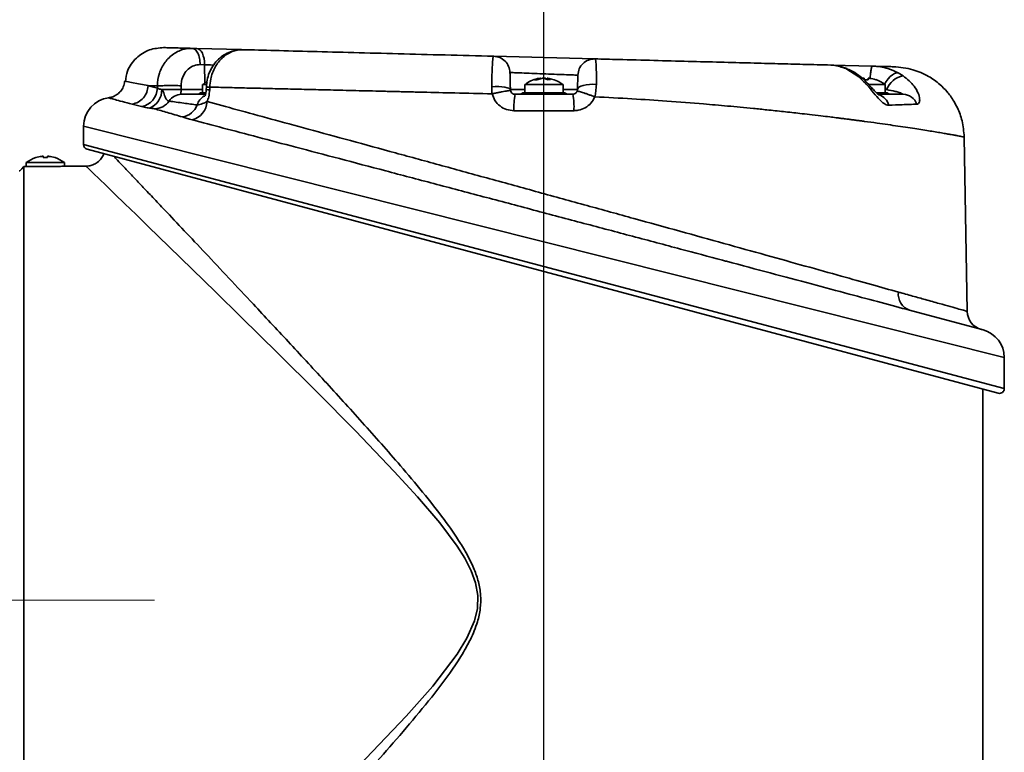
# Model space of a CAD drawing. Header units: millimetres. Extents: x -71 to 231, y 92 to 236.
# Tile 15 of 24: x 216 to 229, y 101 to 111. Entities that reach past the tile are written whole.
import ezdxf

# ---------------------------------------------------------------- set-up
doc = ezdxf.new("R2010")
doc.units = ezdxf.units.MM
doc.linetypes.add('CENTERX2', pattern=[20.32, 12.7, -2.54, 2.54, -2.54])
doc.layers.add('10', color=7, linetype='Continuous')
doc.styles.add('SLDTEXTSTYLE0', font='TXT', dxfattribs={"width": 0.7})
doc.dimstyles.new('SLDDIMSTYLE0', dxfattribs={"dimtxt": 3.5, "dimasz": 2.1, "dimexe": 0, "dimexo": 0.0625, "dimgap": 0.875, "dimtad": 2, "dimdec": 3, "dimlfac": 15.77, "dimrnd": 1e-09, "dimzin": 12, "dimdsep": 46, "dimtxsty": 'SLDTEXTSTYLE0', "dimsah": 1, "dimcen": 0.09, "dimadec": 0, "dimazin": 3, "dimtfac": 1, "dimtdec": 3, "dimtofl": 0, "dimtmove": 0, "dimatfit": 3, "dimfxl": 0, "dimfrac": 2, "dimtolj": 1, "dimtzin": 12, "dimarcsym": 0})
doc.dimstyles.new('SLDDIMSTYLE1', dxfattribs={"dimtxt": 3.5, "dimasz": 2.1, "dimexe": 0, "dimexo": 0.0625, "dimgap": 0.875, "dimtad": 2, "dimdec": 1, "dimlfac": 15.77, "dimrnd": 1e-09, "dimzin": 12, "dimdsep": 46, "dimtxsty": 'SLDTEXTSTYLE0', "dimsah": 1, "dimcen": 0.09, "dimadec": 0, "dimazin": 3, "dimtfac": 1, "dimtdec": 3, "dimtofl": 0, "dimtmove": 0, "dimatfit": 3, "dimfxl": 0, "dimfrac": 2, "dimtolj": 1, "dimtzin": 12, "dimarcsym": 0})

# ---------------------------------------------------------------- blocks, each defined once
blk = doc.blocks.new('_D')
at = {"layer": '10'}
for p, q in [((213.073, 103.339), (190.001, 103.339)), ((192.001, 103.339), (192.001, 91.576)), ((217.759, 91.576), (190.001, 91.576))]:
    blk.add_line(p, q, dxfattribs=at)
for points in [[(192.001, 103.339), (191.751, 101.239), (192.251, 101.239)], [(192.001, 91.576), (192.251, 93.676), (191.751, 93.676)]]:
    blk.add_solid(points, dxfattribs=at)
at = {"layer": '10', "insert": (187.489, 93.711), "char_height": 3.5, "attachment_point": 1, "rotation": 90, "style": 'SLDTEXTSTYLE0'}
blk.add_mtext('185.5', dxfattribs=at)
blk = doc.blocks.new('_D_5')
at = {"layer": '10'}
for p, q in [((211.567, 217.413), (211.567, 198.346)), ((223.044, 99.295), (223.044, 202.346)), ((211.567, 200.346), (200.119, 200.346)), ((211.567, 200.346), (223.044, 200.346))]:
    blk.add_line(p, q, dxfattribs=at)
for points in [[(211.567, 200.346), (213.667, 200.096), (213.667, 200.596)], [(223.044, 200.346), (220.944, 200.596), (220.944, 200.096)]]:
    blk.add_solid(points, dxfattribs=at)
at = {"layer": '10', "insert": (200.119, 204.858), "char_height": 3.5, "attachment_point": 1, "style": 'SLDTEXTSTYLE0'}
blk.add_mtext('181', dxfattribs=at)

msp = doc.modelspace()

# ---------------------------------------------------------------- linework, layer by layer
at = {"color": 7, "linetype": 'Continuous', "lineweight": 35}
for p, q in [((218.369133, 110.674143), (218.428518, 110.672588)), ((218.428518, 110.672588), (219.023686, 110.657003)), ((218.533641, 110.456534), (218.474255, 110.458089)), ((222.376653, 110.569203), (223.722399, 110.533963)), ((223.744585, 110.533382), (223.780571, 110.53244)), ((218.533641, 110.456534), (218.536847, 110.211616)), ((226.871617, 110.451498), (227.40915, 110.437422)), ((227.228514, 110.297415), (227.057689, 110.40495)), ((227.753886, 110.348421), (227.818481, 110.30873)), ((222.989589, 110.275301), (222.919984, 110.257788)), ((222.919984, 110.257788), (222.947885, 110.257788)), ((222.947885, 110.257788), (223.01749, 110.275301)), ((222.999101, 110.269444), (222.999101, 110.276083)), ((223.095131, 110.269196), (223.070865, 110.275301)), ((223.070865, 110.275301), (223.070865, 110.265213)), ((223.089254, 110.276083), (223.089254, 110.25798)), ((223.091803, 110.275301), (223.091803, 110.258067)), ((227.299725, 110.275301), (227.299725, 110.257788)), ((227.299725, 110.275301), (227.299725, 110.257788)), ((227.355527, 110.257788), (227.299725, 110.257788)), ((227.299725, 110.257788), (227.355527, 110.257788)), ((227.355527, 110.257788), (227.355527, 110.275301)), ((217.784091, 110.178169), (217.906282, 110.145117)), ((217.906282, 110.145117), (217.906419, 110.175253)), ((218.221624, 110.125085), (218.507083, 110.125085)), ((218.547242, 110.076016), (218.468139, 110.076016)), ((218.487163, 110.082357), (218.546447, 110.082357)), ((218.507083, 110.191645), (218.507083, 110.082357)), ((218.507083, 110.191645), (218.560331, 110.191645)), ((218.557334, 110.161859), (218.556222, 110.126191)), ((218.602346, 110.158792), (218.601209, 110.123149)), ((222.59868, 110.125085), (222.790531, 110.125085)), ((223.336768, 110.076016), (222.751588, 110.076016)), ((222.770611, 110.082357), (223.317744, 110.082357)), ((222.790531, 110.191645), (222.790531, 110.082357)), ((222.790532, 110.191645), (222.824514, 110.191645)), ((222.824514, 110.191645), (223.297824, 110.191645)), ((223.297824, 110.082357), (223.297824, 110.191645)), ((223.297824, 110.125085), (223.489675, 110.125085)), ((227.362978, 110.191645), (227.581272, 110.191645)), ((227.467899, 110.082357), (227.601193, 110.082357)), ((227.620216, 110.076016), (227.475784, 110.076016)), ((227.581272, 110.082357), (227.581272, 110.191645)), ((227.598344, 110.125085), (227.581272, 110.135732)), ((227.581272, 110.125085), (227.598344, 110.125085)), ((218.224767, 110.063333), (218.543207, 110.063333)), ((222.66207, 110.063333), (223.426286, 110.063333)), ((217.696013, 109.899698), (217.571408, 109.932375)), ((223.442111, 109.845266), (222.646244, 109.845266)), ((216.924964, 109.639017), (216.924964, 109.39573)), ((229.163391, 106.563633), (216.924964, 109.639017)), ((228.670654, 107.17782), (228.630199, 109.495453)), ((216.924964, 109.39573), (229.163391, 106.150436)), ((229.083568, 106.089185), (216.971963, 109.33448)), ((216.164025, 109.154897), (216.164025, 109.101961)), ((216.164025, 109.154897), (216.671318, 109.154897)), ((216.289895, 109.22187), (216.290374, 109.221041)), ((216.389771, 109.238554), (216.389771, 109.221041)), ((216.389771, 109.238554), (216.389771, 109.221041)), ((216.389771, 109.221041), (216.445573, 109.221041)), ((216.445573, 109.221041), (216.389771, 109.221041)), ((216.445573, 109.221041), (216.445573, 109.238554)), ((216.445573, 109.221041), (216.445573, 109.238554)), ((216.671318, 109.107553), (216.671318, 109.154897)), ((216.417672, 109.101961), (216.13232, 109.101961)), ((216.13232, 109.101961), (216.13232, 97.56812)), ((216.95667, 109.109021), (216.699374, 109.109021)), ((227.903617, 107.193133), (228.881395, 106.931139)), ((229.163391, 106.150436), (229.163391, 106.563633)), ((228.878039, 97.377886), (228.878039, 106.144256))]:
    msp.add_line(p, q, dxfattribs=at)
at = {"color": 7, "linetype": 'Continuous', "lineweight": 35, "flags": 128}
for points in [[(218.533641, 110.456534), (218.531891, 110.498632), (218.526152, 110.538979), (218.516634, 110.576102), (218.503684, 110.608644), (218.487775, 110.635416), (218.469488, 110.65544), (218.449493, 110.667983), (218.428518, 110.672588)], [(227.057689, 110.40495), (227.077742, 110.401571), (227.078565, 110.401239)], [(227.572196, 110.198531), (227.593803, 110.233794), (227.62004, 110.268824), (227.648008, 110.298874), (227.676544, 110.322696), (227.704464, 110.339299), (227.730606, 110.347995), (227.753886, 110.348421)], [(217.475831, 110.236952), (217.474006, 110.237332), (217.498112, 110.232674), (217.561208, 110.220536), (217.655076, 110.202612), (217.78352, 110.178331), (217.783521, 110.17833), (217.783521, 110.17833)], [(223.489675, 110.125085), (223.495052, 110.14107), (223.510096, 110.156082), (223.534136, 110.16945), (223.5661, 110.180577), (223.604558, 110.188967), (223.647795, 110.194244), (223.693878, 110.196173), (223.740749, 110.194668)], [(227.228514, 110.297415), (227.248528, 110.295599), (227.261472, 110.288679)], [(222.350733, 110.164713), (222.397323, 110.166003), (222.443009, 110.165232), (222.485775, 110.162434), (222.523735, 110.157733), (222.555217, 110.151336), (222.57883, 110.143524), (222.593534, 110.134643), (222.59868, 110.125085)], [(216.076037, 109.045609), (216.104158, 109.073765), (216.13232, 109.101961)], [(220.497965, 101.048584), (220.855653, 101.4174), (221.211548, 101.796831), (221.565454, 102.195296), (221.891316, 102.62106), (222.020915, 102.832561), (222.122173, 103.064144), (222.160209, 103.227747), (222.165294, 103.402266), (222.135983, 103.566866), (222.077612, 103.729121), (221.991518, 103.897409), (221.890607, 104.057126), (221.659993, 104.364883), (221.362092, 104.713874), (221.053483, 105.050725), (220.537387, 105.588736), (220.024293, 106.106818), (219.51016, 106.618117), (219.015041, 107.105659), (218.682636, 107.431266), (218.366425, 107.740027), (218.062642, 108.035938), (217.784122, 108.306727), (217.622859, 108.463323), (217.475321, 108.606483), (217.340628, 108.737093), (217.223563, 108.850549), (217.130842, 108.940373), (217.056702, 109.012175), (217.001212, 109.065902), (216.967621, 109.09842), (216.95667, 109.109021), (216.95667, 109.109021)]]:
    msp.add_lwpolyline(points, dxfattribs=at)
at = {"color": 7, "linetype": 'Continuous', "lineweight": 35}
for centre, radius, start, end in [((223.014342, 110.15358), 0.12516, 56.3671819, 76.5388677), ((223.062668, 110.15358), 0.12516, 56.3671839, 76.5388661), ((227.327626, 109.866758), 0.41123, 96.5521722, 100.2628608), ((227.327626, 109.866758), 0.41123, 71.9676476, 83.4478278), ((227.327626, 109.866758), 0.412175, 52.0201276, 71.9626965), ((227.871581, 110.021317), 0.292277, 100.4673889, 159.2045405), ((217.647891, 110.153715), 0.258535, 280.7273153, 358.0943213), ((217.714177, 110.115178), 0.249579, 290.3493388, 2.3722578), ((218.082953, 104.256512), 5.870211, 88.6463771, 91.1655764), ((218.430092, 110.126745), 0.063412, 270, 306.8698976), ((218.487163, 110.050651), 0.031706, 90, 126.8698976), ((218.599368, 110.428834), 0.305691, 261.886479, 270.34511), ((222.713541, 110.126745), 0.063412, 270, 306.8698976), ((222.770611, 110.050651), 0.031706, 90, 126.8698976), ((223.317744, 110.050651), 0.031706, 53.1301024, 90), ((223.374814, 110.126745), 0.063412, 233.1301024, 270), ((227.601193, 110.050651), 0.031706, 53.1301024, 90), ((227.658263, 110.126745), 0.063412, 233.1301024, 270), ((217.305433, 109.639017), 0.380469, 97.1357992, 180.0120268), ((217.865802, 110.114032), 0.243284, 270.627094, 324.4847379), ((218.228079, 109.869235), 0.194127, 90.977802, 147.7918044), ((218.299059, 109.980764), 0.267462, 285.3413048, 356.915324), ((218.637459, 109.862011), 0.21058, 121.7651123, 163.6496544), ((223.418022, 109.898865), 0.773637, 167.7257892, 183.9727427), ((222.670333, 109.898865), 0.773637, 356.0272573, 12.2742108), ((227.436176, 109.867928), 0.198815, 14.5459808, 71.6875961), ((227.813134, 109.861129), 0.202265, 20.7429327, 88.5955297), ((218.202747, 110.008453), 0.24844, 278.6720527, 339.4614291), ((216.988375, 109.39573), 0.063412, 180.0120794, 255), ((216.417672, 108.83001), 0.412175, 108.0782846, 127.9798724), ((216.417672, 108.83001), 0.41123, 96.5521722, 108.0323524), ((216.417672, 108.83001), 0.41123, 71.9676476, 83.4478278), ((216.417672, 108.83001), 0.412175, 52.0201276, 71.9258217), ((227.977206, 107.403236), 0.222617, 172.1319661, 250.6968444), ((228.924261, 107.182246), 0.253646, 181.017988, 255), ((228.782922, 106.563633), 0.380469, 0.2838962, 75), ((229.09998, 106.150436), 0.063412, 255, 360)]:
    msp.add_arc(centre, radius, start, end, dxfattribs=at)
msp.add_ellipse((226.632768, -180.973259), major_axis=(-5.21864, 398.469791), ratio=0.016901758, start_param=0.751269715, end_param=0.751461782, dxfattribs=at)
for points, knots in [([(217.9907, 110.684053), (217.9264, 110.678889), (217.827456, 110.670942), (217.707242, 110.610138), (217.623923, 110.54615), (217.556683, 110.465682), (217.49775, 110.363751), (217.48695, 110.282642), (217.480729, 110.235924)], [0, 0, 0, 0, 0.255748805, 0.393538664, 0.534288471, 0.675038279, 0.812828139, 1, 1, 1, 1]), ([(217.906421, 110.175405), (217.906421, 110.175406), (217.907057, 110.23203), (217.925576, 110.34572), (218.001888, 110.495503), (218.118479, 110.608997), (218.247756, 110.666203), (218.334169, 110.675059), (218.369132, 110.674143), (218.369133, 110.674143)], [0, 0, 0, 0, 0.000004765, 0.21280821, 0.425178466, 0.638353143, 0.853005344, 0.999995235, 1, 1, 1, 1]), ([(217.99071, 110.684053), (217.990707, 110.684053), (217.979467, 110.684347), (218.025257, 110.683148), (218.141442, 110.680106), (218.293263, 110.67613), (218.369133, 110.674143)], [0, 0, 0, 0, 0.00009611, 0.333256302, 0.666807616, 1, 1, 1, 1]), ([(219.036913, 110.656027), (219.025329, 110.656104), (218.99492, 110.656304), (218.93273, 110.64724), (218.854389, 110.622961), (218.771506, 110.576417), (218.699014, 110.514017), (218.638664, 110.437279), (218.593643, 110.349189), (218.564674, 110.255886), (218.560049, 110.192159), (218.557848, 110.161831)], [0, 0, 0, 0, 0.04725073, 0.124037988, 0.249668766, 0.373627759, 0.499872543, 0.625442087, 0.754257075, 0.88304921, 1, 1, 1, 1]), ([(219.043804, 110.656476), (219.043803, 110.656476), (218.995901, 110.657731), (218.898585, 110.64055), (218.767871, 110.558498), (218.666864, 110.429772), (218.614459, 110.288496), (218.603385, 110.19517), (218.602368, 110.158841), (218.602368, 110.15884)], [0, 0, 0, 0, 0.0000047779, 0.2160596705, 0.4323884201, 0.6483640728, 0.8630777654, 0.9999952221, 1, 1, 1, 1]), ([(219.04375, 110.656478), (219.181232, 110.652878), (219.459871, 110.645581), (219.957614, 110.632547), (220.50787, 110.618139), (221.102082, 110.602579), (221.727032, 110.586214), (222.160011, 110.574876), (222.376649, 110.569203)], [0, 0, 0, 0, 0.163256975, 0.330877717, 0.498727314, 0.666443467, 0.833106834, 1, 1, 1, 1]), ([(218.474255, 110.458089), (218.445942, 110.455619), (218.389316, 110.450678), (218.313595, 110.402624), (218.256417, 110.330574), (218.226377, 110.250632), (218.223143, 110.197866), (218.221886, 110.177341)], [0, 0, 0, 0, 0.216342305, 0.432690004, 0.648731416, 0.863368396, 1, 1, 1, 1]), ([(222.350733, 110.164713), (222.351376, 110.219558), (222.35266, 110.329118), (222.358339, 110.460118), (222.366408, 110.548463), (222.373136, 110.569295), (222.376653, 110.569203), (222.376653, 110.569203)], [0, 0, 0, 0, 0.246814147, 0.493047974, 0.740518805, 0.999994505, 1, 1, 1, 1]), ([(223.722399, 110.533963), (223.722399, 110.533963), (223.726302, 110.533861), (223.73327, 110.513616), (223.739803, 110.42611), (223.741924, 110.310928), (223.741066, 110.225983), (223.740749, 110.194668)], [0, 0, 0, 0, 0.000006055, 0.279001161, 0.5588497, 0.837369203, 1, 1, 1, 1]), ([(223.722407, 110.533963), (223.82612, 110.531247), (224.091545, 110.524297), (224.509443, 110.513354), (224.964309, 110.501443), (225.39519, 110.49016), (225.794403, 110.479706), (226.160836, 110.47011), (226.525464, 110.460562), (226.737375, 110.455013), (226.856243, 110.451901)], [0, 0, 0, 0, 0.081740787, 0.209192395, 0.337426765, 0.463607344, 0.590501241, 0.714944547, 0.840102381, 1, 1, 1, 1]), ([(218.654035, 110.451841), (218.627231, 110.452886), (218.584835, 110.454539), (218.547406, 110.455997), (218.533641, 110.456534)], [0, 0, 0, 0, 0.632224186, 1, 1, 1, 1]), ([(223.494725, 110.317909), (223.489745, 110.318103), (223.479786, 110.318493), (223.402148, 110.321528), (223.287789, 110.325997), (223.144909, 110.331581), (222.990799, 110.337602), (222.84257, 110.343392), (222.716931, 110.348298), (222.628675, 110.351744), (222.595378, 110.353044), (222.593222, 110.353128), (222.592708, 110.353148)], [0, 0, 0, 0, 0.107254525, 0.2145119, 0.321818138, 0.429202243, 0.536659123, 0.644151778, 0.751627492, 0.859040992, 0.966374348, 1, 1, 1, 1]), ([(222.592708, 110.353148), (222.592799, 110.349662), (222.592977, 110.34285), (222.594332, 110.291118), (222.596251, 110.217854), (222.59787, 110.156011), (222.59868, 110.125085)], [0, 0, 0, 0, 0.259723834, 0.507525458, 0.753729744, 1, 1, 1, 1]), ([(227.057689, 110.40495), (227.003317, 110.423714), (226.934244, 110.447552), (226.869699, 110.451548), (226.856202, 110.451902), (226.856201, 110.451902)], [0, 0, 0, 0, 0.787144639, 0.999985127, 1, 1, 1, 1]), ([(227.078809, 110.400808), (227.076264, 110.401976), (227.038543, 110.419299), (226.981185, 110.437412), (226.926951, 110.443733), (226.908581, 110.445874)], [0, 0, 0, 0, 0.0456501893, 0.6767474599, 1, 1, 1, 1]), ([(227.261065, 110.288138), (227.256723, 110.292063), (227.222571, 110.322937), (227.162183, 110.363103), (227.101956, 110.389321), (227.078036, 110.399734)], [0, 0, 0, 0, 0.080726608, 0.634893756, 1, 1, 1, 1]), ([(227.381037, 110.275478), (227.381491, 110.285343), (227.383243, 110.323387), (227.389665, 110.37798), (227.399104, 110.428058), (227.405802, 110.434301), (227.40915, 110.437422)], [0, 0, 0, 0, 0.10449336, 0.402995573, 0.701497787, 1, 1, 1, 1]), ([(227.40915, 110.437422), (227.409151, 110.437422), (227.480797, 110.435546), (227.604896, 110.418259), (227.709549, 110.369204), (227.753886, 110.348421)], [0, 0, 0, 0, 0.000010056, 0.576349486, 1, 1, 1, 1]), ([(227.40915, 110.437422), (227.409221, 110.43742), (227.475535, 110.435684), (227.586286, 110.432784), (227.680615, 110.430314), (227.717536, 110.429347), (227.691499, 110.430029), (227.681923, 110.430279)], [0, 0, 0, 0, 0.000297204, 0.27963334, 0.558759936, 0.837724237, 1, 1, 1, 1]), ([(228.630199, 109.495453), (228.624225, 109.567577), (228.613152, 109.701259), (228.554283, 109.860026), (228.496269, 109.968305), (228.4496, 110.037999), (228.38825, 110.115594), (228.294633, 110.210307), (228.145961, 110.315412), (227.938704, 110.405974), (227.777871, 110.421606), (227.6911, 110.430039)], [0, 0, 0, 0, 0.138754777, 0.257181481, 0.321990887, 0.374240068, 0.418157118, 0.509738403, 0.639779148, 0.805655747, 1, 1, 1, 1]), ([(217.471963, 110.237255), (217.471587, 110.229629), (217.470009, 110.197677), (217.448403, 110.147678), (217.411666, 110.095319), (217.368735, 110.058248), (217.324807, 110.034235), (217.287744, 110.021139), (217.265556, 110.018167), (217.257995, 110.017154)], [0, 0, 0, 0, 0.069013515, 0.289159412, 0.478947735, 0.646981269, 0.797386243, 0.930953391, 1, 1, 1, 1]), ([(218.571427, 110.229923), (218.556244, 110.223259), (218.534128, 110.213553), (218.516376, 110.197407), (218.510811, 110.192345)], [0, 0, 0, 0, 0.686512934, 1, 1, 1, 1]), ([(222.98812, 110.274496), (222.986169, 110.274428), (222.953663, 110.273307), (222.892755, 110.251294), (222.828918, 110.222976), (222.800054, 110.197459), (222.794512, 110.19256)], [0, 0, 0, 0, 0.0275018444, 0.458165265, 0.8959803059, 1, 1, 1, 1]), ([(222.989589, 110.275301), (222.991335, 110.275523), (222.994827, 110.275966), (222.997958, 110.27622), (222.999357, 110.27625), (222.999024, 110.276099), (222.998987, 110.276083)], [0, 0, 0, 0, 0.320773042, 0.641649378, 0.960243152, 1, 1, 1, 1]), ([(223.043477, 110.275301), (223.042237, 110.275521), (223.039757, 110.275961), (223.03411, 110.27624), (223.027835, 110.276186), (223.022033, 110.27584), (223.018819, 110.275459), (223.01749, 110.275301)], [0, 0, 0, 0, 0.21361365, 0.427296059, 0.639458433, 0.85095919, 1, 1, 1, 1]), ([(223.044878, 110.275301), (223.046118, 110.275521), (223.048598, 110.275961), (223.054246, 110.27624), (223.06052, 110.276186), (223.066322, 110.27584), (223.069536, 110.275459), (223.070865, 110.275301)], [0, 0, 0, 0, 0.2136136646, 0.4272960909, 0.6394584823, 0.8509592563, 1, 1, 1, 1]), ([(223.083663, 110.257788), (223.091839, 110.258207), (223.108189, 110.259044), (223.124056, 110.258207), (223.13199, 110.257788)], [0, 0, 0, 0, 0.499999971, 1, 1, 1, 1]), ([(223.098766, 110.275301), (223.097032, 110.275521), (223.093562, 110.275961), (223.090262, 110.27624), (223.088929, 110.276186), (223.089581, 110.27584), (223.091153, 110.275459), (223.091803, 110.275301)], [0, 0, 0, 0, 0.213613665, 0.427296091, 0.639458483, 0.850959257, 1, 1, 1, 1]), ([(223.293566, 110.192795), (223.276645, 110.205319), (223.236202, 110.235256), (223.168695, 110.26334), (223.118356, 110.270528), (223.096998, 110.273578)], [0, 0, 0, 0, 0.2928566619, 0.6999748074, 1, 1, 1, 1]), ([(223.489675, 110.125085), (223.490143, 110.142924), (223.491411, 110.191371), (223.493115, 110.256449), (223.494467, 110.308054), (223.494639, 110.314624), (223.494725, 110.317909)], [0, 0, 0, 0, 0.161980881, 0.43990117, 0.719990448, 1, 1, 1, 1]), ([(227.628619, 109.917861), (227.617031, 109.919095), (227.588636, 109.922119), (227.552617, 109.947678), (227.504099, 109.991026), (227.445003, 110.058095), (227.348407, 110.180294), (227.273211, 110.253751), (227.228514, 110.297415)], [0, 0, 0, 0, 0.098899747, 0.242347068, 0.264373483, 0.463568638, 0.681137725, 1, 1, 1, 1]), ([(227.498335, 110.054588), (227.498591, 110.054455), (227.499486, 110.053992), (227.493624, 110.057663), (227.48145, 110.067741), (227.461203, 110.086546), (227.430577, 110.118235), (227.3872, 110.165855), (227.330523, 110.225183), (227.287854, 110.268116), (227.261967, 110.288174), (227.261363, 110.288642)], [0, 0, 0, 0, 0.024789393, 0.086488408, 0.151090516, 0.224017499, 0.344293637, 0.512970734, 0.727084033, 0.993634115, 1, 1, 1, 1]), ([(227.299725, 110.275301), (227.299519, 110.275521), (227.299106, 110.275961), (227.295865, 110.27624), (227.291097, 110.276186), (227.285747, 110.27584), (227.282177, 110.275459), (227.280702, 110.275301)], [0, 0, 0, 0, 0.2136136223, 0.4272960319, 0.6394584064, 0.8509591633, 1, 1, 1, 1]), ([(227.374551, 110.275301), (227.372429, 110.275521), (227.368184, 110.275961), (227.362502, 110.27624), (227.358211, 110.276186), (227.355874, 110.27584), (227.355629, 110.275459), (227.355527, 110.275301)], [0, 0, 0, 0, 0.21361365, 0.427296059, 0.639458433, 0.85095919, 1, 1, 1, 1]), ([(227.454924, 110.257788), (227.455245, 110.258345), (227.455568, 110.258904), (227.455406, 110.258623), (227.455405, 110.258622)], [0, 0, 0, 0, 0.9961852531, 1, 1, 1, 1]), ([(227.818481, 110.30873), (227.871859, 110.265023), (227.956254, 110.195918), (228.020492, 110.082458), (228.042072, 110.003561), (228.035772, 109.951954), (228.017353, 109.934386), (228.004889, 109.933046), (228.002288, 109.932767)], [0, 0, 0, 0, 0.3397521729, 0.5371824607, 0.7063498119, 0.8576675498, 0.9702924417, 1, 1, 1, 1]), ([(217.906418, 110.175253), (217.894248, 110.175542), (217.8507, 110.176578), (217.811986, 110.177503), (217.784091, 110.178169)], [0, 0, 0, 0, 0.27946805, 1, 1, 1, 1]), ([(217.906282, 110.145117), (217.917947, 110.139641), (217.93336, 110.132405), (217.957638, 110.126858), (217.963542, 110.125508)], [0, 0, 0, 0, 0.756805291, 1, 1, 1, 1]), ([(217.963542, 110.125508), (217.967682, 110.122585), (217.975961, 110.116737), (217.993259, 110.081938), (218.002909, 110.030848), (218.028576, 109.989421), (218.048584, 109.974387), (218.060594, 109.973061), (218.063825, 109.972704)], [0, 0, 0, 0, 0.0684977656, 0.1369976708, 0.4592303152, 0.6876204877, 0.915937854, 1, 1, 1, 1]), ([(218.221624, 110.125085), (218.221352, 110.121057), (218.220582, 110.109688), (218.219519, 110.092304), (218.219283, 110.076393), (218.220589, 110.065516), (218.223382, 110.064057), (218.224767, 110.063333)], [0, 0, 0, 0, 0.117982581, 0.332962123, 0.555426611, 0.779529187, 1, 1, 1, 1]), ([(218.555824, 110.126427), (218.555402, 110.117279), (218.554437, 110.09639), (218.547826, 110.068839), (218.539618, 110.047078), (218.533317, 110.037493), (218.533874, 110.038146), (218.534059, 110.038363)], [0, 0, 0, 0, 0.1863248, 0.425470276, 0.639356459, 0.88018043, 1, 1, 1, 1]), ([(218.557613, 110.16185), (218.557521, 110.161842), (218.555884, 110.161691), (218.562062, 110.161103), (218.576085, 110.160115), (218.593593, 110.159249), (218.602347, 110.158816)], [0, 0, 0, 0, 0.019527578, 0.346351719, 0.673175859, 1, 1, 1, 1]), ([(218.601209, 110.123149), (218.598369, 110.090966), (218.593383, 110.034468), (218.574332, 109.986861), (218.566133, 109.966371)], [0, 0, 0, 0, 0.569611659, 1, 1, 1, 1]), ([(222.355959, 110.069451), (222.189894, 110.073392), (221.878446, 110.080783), (221.539714, 110.088862), (221.333943, 110.093781), (221.2383, 110.096069), (221.147293, 110.098245), (221.060878, 110.100312), (220.979003, 110.102267), (220.804489, 110.106426), (220.543792, 110.112621), (220.208166, 110.120599), (219.895654, 110.128033), (219.606418, 110.134923), (219.340177, 110.141272), (219.083629, 110.147389), (218.835264, 110.153285), (218.679765, 110.156962), (218.60235, 110.158792)], [0, 0, 0, 0, 0.113163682, 0.212233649, 0.235856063, 0.258511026, 0.280198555, 0.300918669, 0.320671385, 0.33945672, 0.428006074, 0.513892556, 0.597116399, 0.677677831, 0.755577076, 0.830814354, 0.915771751, 1, 1, 1, 1]), ([(222.35596, 110.069493), (222.35596, 110.069494), (222.352233, 110.101275), (222.351483, 110.132995), (222.350733, 110.164713)], [0, 0, 0, 0, 0.000039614, 1, 1, 1, 1]), ([(222.646244, 109.845266), (222.612734, 109.848415), (222.545987, 109.854687), (222.457557, 109.903913), (222.387668, 109.976188), (222.366481, 110.03852), (222.355953, 110.069492)], [0, 0, 0, 0, 0.253646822, 0.505215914, 0.754146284, 1, 1, 1, 1]), ([(222.355958, 110.069493), (222.3712, 110.072875), (222.401685, 110.079639), (222.446922, 110.089117), (222.489257, 110.097566), (222.526904, 110.104592), (222.558228, 110.109901), (222.581613, 110.113206), (222.596895, 110.114551), (222.599051, 110.113625), (222.60013, 110.113162)], [0, 0, 0, 0, 0.124999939, 0.249999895, 0.374999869, 0.49999986, 0.624999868, 0.749999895, 0.874999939, 1, 1, 1, 1]), ([(222.59868, 110.125085), (222.598769, 110.123033), (222.598924, 110.119479), (222.599772, 110.115038), (222.60013, 110.113161)], [0, 0, 0, 0, 0.5775311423, 1, 1, 1, 1]), ([(222.600129, 110.113165), (222.602261, 110.106349), (222.604436, 110.099393), (222.61192, 110.087261), (222.621718, 110.076383), (222.640404, 110.065519), (222.654887, 110.064058), (222.66207, 110.063333)], [0, 0, 0, 0, 0.239289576, 0.244183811, 0.496256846, 0.750185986, 1, 1, 1, 1]), ([(223.426286, 110.063333), (223.430407, 110.063575), (223.441825, 110.064247), (223.459029, 110.071214), (223.475809, 110.084704), (223.482345, 110.097789), (223.485575, 110.104254)], [0, 0, 0, 0, 0.159652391, 0.4423355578, 0.7245131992, 1, 1, 1, 1]), ([(223.485573, 110.104249), (223.486068, 110.105646), (223.48718, 110.10878), (223.48918, 110.116771), (223.489461, 110.121477), (223.489675, 110.125085)], [0, 0, 0, 0, 0.157739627, 0.354160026, 1, 1, 1, 1]), ([(223.485573, 110.10425), (223.486783, 110.104781), (223.489203, 110.105843), (223.504208, 110.102989), (223.52684, 110.096987), (223.556933, 110.087785), (223.592953, 110.075872), (223.633352, 110.061743), (223.676451, 110.046039), (223.705459, 110.03494), (223.719963, 110.02939)], [0, 0, 0, 0, 0.125000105, 0.25000018, 0.375000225, 0.50000024, 0.625000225, 0.75000018, 0.875000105, 1, 1, 1, 1]), ([(223.740749, 110.194668), (223.739226, 110.163119), (223.736595, 110.108648), (223.725601, 110.052628), (223.719962, 110.029391), (223.719961, 110.02939)], [0, 0, 0, 0, 0.579173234, 0.999977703, 1, 1, 1, 1]), ([(227.818092, 110.063333), (227.818046, 110.063617), (227.817971, 110.064092), (227.811687, 110.067867), (227.795345, 110.075792), (227.760802, 110.088818), (227.69526, 110.108083), (227.637248, 110.11826), (227.598344, 110.125085)], [0, 0, 0, 0, 0.048371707, 0.080925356, 0.192817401, 0.347762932, 0.562595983, 1, 1, 1, 1]), ([(217.571416, 109.932376), (217.525604, 109.944424), (217.433676, 109.9686), (217.337354, 109.994226), (217.277264, 110.010283), (217.251236, 110.01726), (217.257261, 110.015652), (217.258166, 110.01541)], [0, 0, 0, 0, 0.2341209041, 0.4697972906, 0.713367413, 0.9569399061, 1, 1, 1, 1]), ([(218.063825, 109.972704), (218.125832, 109.964078), (218.236717, 109.948653), (218.374611, 109.929662), (218.435395, 109.921291)], [0, 0, 0, 0, 0.559198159, 1, 1, 1, 1]), ([(218.435395, 109.921291), (218.459589, 109.925732), (218.503262, 109.93375), (218.54674, 109.956309), (218.566133, 109.966371)], [0, 0, 0, 0, 0.553971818, 1, 1, 1, 1]), ([(218.566133, 109.966371), (218.696078, 109.931114), (218.956388, 109.860485), (219.410988, 109.736913), (219.914094, 109.599938), (220.468414, 109.448725), (221.06562, 109.285492), (221.687177, 109.115256), (222.32524, 108.940106), (222.971118, 108.762436), (223.612913, 108.585513), (224.242476, 108.411573), (224.852837, 108.242593), (225.441178, 108.079382), (225.999293, 107.924237), (226.521584, 107.778783), (226.991722, 107.647622), (227.409672, 107.530835), (227.641016, 107.466085), (227.756685, 107.43371)], [0, 0, 0, 0, 0.057453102, 0.115091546, 0.17255444, 0.233303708, 0.294257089, 0.355015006, 0.415451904, 0.476079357, 0.536518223, 0.59545817, 0.654573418, 0.713508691, 0.772123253, 0.830917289, 0.889522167, 0.944762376, 1, 1, 1, 1]), ([(223.719969, 110.029388), (223.704928, 110.000374), (223.674647, 109.941964), (223.594997, 109.880238), (223.513923, 109.849251), (223.461356, 109.846334), (223.442111, 109.845266)], [0, 0, 0, 0, 0.274994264, 0.553618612, 0.836574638, 1, 1, 1, 1]), ([(228.630199, 109.495453), (228.628218, 109.495873), (228.624186, 109.496728), (228.590771, 109.503376), (228.542729, 109.512436), (228.48681, 109.522596), (228.431063, 109.532468), (228.365144, 109.543859), (228.28869, 109.556766), (228.20296, 109.570925), (228.107523, 109.586352), (228.001651, 109.603034), (227.881951, 109.621379), (227.753496, 109.6405), (227.616632, 109.660324), (227.468943, 109.681171), (227.345445, 109.698023), (227.254003, 109.710213), (227.203415, 109.716889), (227.150904, 109.723748), (227.09643, 109.730789), (227.039951, 109.738014), (226.983808, 109.745117), (226.918447, 109.753319), (226.833633, 109.763812), (226.715726, 109.778083), (226.583228, 109.793695), (226.418173, 109.81261), (226.231041, 109.833324), (226.023935, 109.855205), (225.831375, 109.874621), (225.656527, 109.891553), (225.487688, 109.907251), (225.32552, 109.921718), (225.060588, 109.944355), (224.693757, 109.972743), (224.209666, 110.005054), (223.88542, 110.021158), (223.719963, 110.029376)], [0, 0, 0, 0, 0.04168307, 0.084805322, 0.129371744, 0.156809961, 0.184770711, 0.213254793, 0.24226295, 0.271795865, 0.300205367, 0.329788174, 0.360544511, 0.392474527, 0.421343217, 0.451630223, 0.484969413, 0.494206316, 0.503652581, 0.513308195, 0.523173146, 0.533247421, 0.543531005, 0.552768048, 0.567223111, 0.58689548, 0.611692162, 0.631601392, 0.665010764, 0.697670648, 0.723650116, 0.748343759, 0.771751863, 0.793874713, 0.814712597, 0.87867791, 0.93809199, 1, 1, 1, 1]), ([(227.50043, 110.063333), (227.550693, 110.063333), (227.667726, 110.063333), (227.763468, 110.063333), (227.818092, 110.063333)], [0, 0, 0, 0, 0.429479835, 1, 1, 1, 1]), ([(217.800967, 109.881175), (217.790832, 109.882559), (217.748301, 109.888366), (217.718621, 109.894799), (217.696013, 109.899698)], [0, 0, 0, 0, 0.23829116, 1, 1, 1, 1]), ([(217.868464, 109.870763), (217.866668, 109.871242), (217.861941, 109.872502), (217.838672, 109.876342), (217.817501, 109.879056), (217.800967, 109.881175)], [0, 0, 0, 0, 0.118389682, 0.311458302, 1, 1, 1, 1]), ([(218.240206, 109.762853), (218.171449, 109.782538), (218.03349, 109.822035), (217.923591, 109.854486), (217.868464, 109.870763)], [0, 0, 0, 0, 0.4983921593, 1, 1, 1, 1]), ([(228.002288, 109.932767), (227.939391, 109.930326), (227.826868, 109.925959), (227.689294, 109.92034), (227.628619, 109.917861)], [0, 0, 0, 0, 0.558962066, 1, 1, 1, 1]), ([(218.369821, 109.722833), (218.34652, 109.729513), (218.303376, 109.741883), (218.265455, 109.755547), (218.243547, 109.761887), (218.240206, 109.762853)], [0, 0, 0, 0, 0.498795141, 0.923568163, 1, 1, 1, 1]), ([(225.416553, 107.857801), (225.232125, 107.906952), (224.844514, 108.01025), (224.225725, 108.1749), (223.571696, 108.348724), (222.90557, 108.525512), (222.236719, 108.702789), (221.57714, 108.877377), (220.935904, 109.04687), (220.320964, 109.209205), (219.751164, 109.359436), (219.234907, 109.495382), (218.769155, 109.617905), (218.502791, 109.687894), (218.369821, 109.722833)], [0, 0, 0, 0, 0.076058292, 0.159851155, 0.243393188, 0.328807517, 0.414489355, 0.499901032, 0.585560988, 0.67149591, 0.75714449, 0.838019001, 0.919138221, 1, 1, 1, 1]), ([(216.389771, 109.238554), (216.389564, 109.238773), (216.389151, 109.239213), (216.38591, 109.239493), (216.381143, 109.239438), (216.375792, 109.239093), (216.372223, 109.238711), (216.370747, 109.238554)], [0, 0, 0, 0, 0.213613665, 0.427296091, 0.639458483, 0.850959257, 1, 1, 1, 1]), ([(216.464596, 109.238554), (216.462474, 109.238773), (216.45823, 109.239213), (216.452548, 109.239493), (216.448257, 109.239438), (216.44592, 109.239093), (216.445674, 109.238711), (216.445573, 109.238554)], [0, 0, 0, 0, 0.213613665, 0.427296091, 0.639458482, 0.850959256, 1, 1, 1, 1]), ([(216.544969, 109.221041), (216.545291, 109.221598), (216.545614, 109.222157), (216.545452, 109.221877), (216.545452, 109.221876)], [0, 0, 0, 0, 0.998069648, 1, 1, 1, 1]), ([(217.193077, 109.275232), (217.190615, 109.267181), (217.181606, 109.237728), (217.14825, 109.191971), (217.096556, 109.146579), (217.037254, 109.119812), (216.990377, 109.108744), (216.964063, 109.109722), (216.956476, 109.110004)], [0, 0, 0, 0, 0.081681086, 0.298800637, 0.538333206, 0.744307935, 0.926288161, 1, 1, 1, 1]), ([(217.327319, 109.239262), (217.34249, 109.223258), (217.38066, 109.182993), (217.463948, 109.095099), (217.573024, 108.979947), (217.700327, 108.845481), (217.843435, 108.694226), (218.027779, 108.499232), (218.259181, 108.254191), (218.545164, 107.95079), (218.853421, 107.623015), (219.219163, 107.232806), (219.642672, 106.778986), (220.127679, 106.25404), (220.629097, 105.704767), (221.068409, 105.208408), (221.433517, 104.776552), (221.704579, 104.434446), (221.905277, 104.148633), (222.036892, 103.925096), (222.118455, 103.754554), (222.17761, 103.58097), (222.207563, 103.406551), (222.203276, 103.226962), (222.159694, 103.026731), (222.070236, 102.81147), (221.896096, 102.508491), (221.638054, 102.149866), (221.29953, 101.740141), (220.954057, 101.338666), (220.554281, 100.891199), (220.108972, 100.402198), (219.620558, 99.874596), (219.145862, 99.365733), (218.753841, 98.948133), (218.444071, 98.619053), (218.204704, 98.36525), (217.981488, 98.128914), (217.791556, 97.928064), (217.634896, 97.762535), (217.506861, 97.627336), (217.398666, 97.513145), (217.319722, 97.429859), (217.284779, 97.393003), (217.270446, 97.377886)], [0, 0, 0, 0, 0.012117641, 0.030487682, 0.049039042, 0.067592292, 0.086537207, 0.10548391, 0.133985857, 0.162494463, 0.19179853, 0.221107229, 0.260745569, 0.30039236, 0.341118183, 0.38184622, 0.405892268, 0.430003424, 0.44991889, 0.460019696, 0.470110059, 0.479064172, 0.488226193, 0.497229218, 0.506559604, 0.519650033, 0.53302455, 0.560546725, 0.588107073, 0.616143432, 0.644180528, 0.684067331, 0.723948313, 0.765045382, 0.806128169, 0.83053142, 0.854931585, 0.879901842, 0.904867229, 0.92481166, 0.944753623, 0.965251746, 0.985747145, 1, 1, 1, 1]), ([(216.076037, 109.045609), (216.074939, 109.045609), (216.070483, 109.045609), (216.069585, 109.045609), (216.068908, 109.045609)], [0, 0, 0, 0, 0.246513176, 1, 1, 1, 1]), ([(216.699374, 109.108842), (216.700373, 109.108891), (216.704279, 109.109082), (216.677837, 109.107777), (216.622805, 109.105476), (216.542525, 109.103092), (216.469869, 109.102046), (216.427794, 109.101977), (216.417672, 109.101961)], [0, 0, 0, 0, 0.073737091, 0.288110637, 0.502580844, 0.71727975, 0.931982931, 1, 1, 1, 1]), ([(227.903617, 107.193133), (227.78196, 107.225725), (227.53864, 107.290908), (227.099504, 107.40843), (226.606974, 107.54012), (226.057704, 107.686798), (225.657184, 107.793692), (225.434855, 107.852925), (225.416553, 107.857801)], [0, 0, 0, 0, 0.1896508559, 0.3793100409, 0.5799771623, 0.781298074, 0.9819962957, 1, 1, 1, 1]), ([(227.756685, 107.43371), (227.82049, 107.415846), (227.948375, 107.38004), (228.130882, 107.328941), (228.302468, 107.280901), (228.453254, 107.238685), (228.566383, 107.207012), (228.652004, 107.183041), (228.663897, 107.179711), (228.670654, 107.17782)], [0, 0, 0, 0, 0.111679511, 0.223841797, 0.367104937, 0.510365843, 0.658053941, 0.805740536, 1, 1, 1, 1])]:
    msp.add_open_spline(points, degree=3, knots=knots, dxfattribs=at)
for points in [[(218.369133, 110.674143), (218.383204, 110.670606), (218.411347, 110.66353), (218.446095, 110.613703), (218.470063, 110.542854), (218.472858, 110.486344), (218.474255, 110.458089)], [(222.376653, 110.569203), (222.404674, 110.565355), (222.460717, 110.557659), (222.531198, 110.507693), (222.581164, 110.437212), (222.58886, 110.381169), (222.592708, 110.353148)], [(223.494725, 110.317909), (223.498821, 110.346894), (223.507014, 110.404864), (223.56024, 110.476857), (223.634919, 110.526242), (223.693239, 110.531389), (223.722399, 110.533963)], [(217.784091, 110.178169), (217.779865, 110.148456), (217.771414, 110.089028), (217.72281, 110.012128), (217.654586, 109.954013), (217.599134, 109.939588), (217.571408, 109.932375)], [(217.906421, 110.175405), (217.913395, 110.175836), (217.927343, 110.176699), (217.958934, 110.177714), (217.996673, 110.178466), (218.039694, 110.178904), (218.085884, 110.179014), (218.133112, 110.178783), (218.179702, 110.178248), (218.207824, 110.177643), (218.221885, 110.177341)]]:
    msp.add_open_spline(points, degree=3, dxfattribs=at)
at = {"layer": '10', "linetype": 'CENTERX2', "lineweight": 18, "ltscale": 1.268231}
msp.add_line((213.073347, 103.338571), (217.865991, 103.338571), dxfattribs=at)

# ---------------------------------------------------------------- dimensions: what is measured, and where the dimension line sits
at = {"layer": '10'}
dim = msp.add_linear_dim(base=(223.044178, 200.346048), p1=(211.566811, 217.413396), p2=(223.044178, 99.295451), dimstyle='SLDDIMSTYLE1', dxfattribs=at)
dim.commit()
dim.dimension.update_dxf_attribs({"geometry": '_D_5', "text_midpoint": (202.420334, 200.346048), "dimtype": 160})
dim = msp.add_linear_dim(base=(192.001131, 91.57573), p1=(213.073347, 103.338571), p2=(217.759407, 91.57573), angle=90, dimstyle='SLDDIMSTYLE0', dxfattribs=at)
dim.commit()
dim.dimension.update_dxf_attribs({"geometry": '_D', "text_midpoint": (192.001131, 97.546223), "dimtype": 160})

doc.saveas('drawing.dxf')
